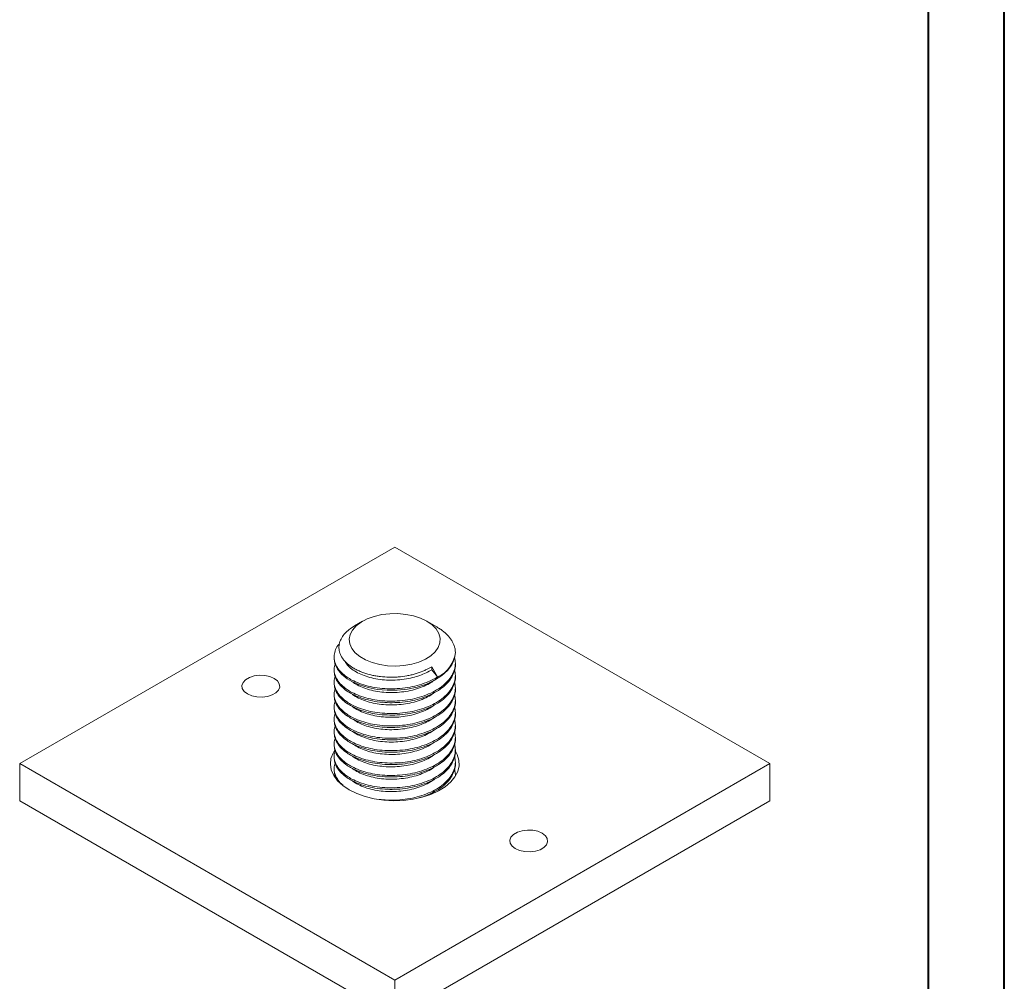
# Model space of a CAD drawing. Header units: millimetres. Extents: x 0 to 210, y 0 to 297.
# Tile 3 of 17: x 145 to 210, y 85 to 149. Entities that reach past the tile are written whole.
import ezdxf

# ---------------------------------------------------------------- set-up
doc = ezdxf.new("R2010")
doc.units = ezdxf.units.MM

msp = doc.modelspace()

# ---------------------------------------------------------------- linework, layer by layer
at = {"color": 7, "linetype": 'Continuous', "lineweight": 40}
for p, q in [((210.079, 0.215), (210.079, 297.215)), ((205.079, 5.215), (205.079, 292.215))]:
    msp.add_line(p, q, dxfattribs=at)
at = {"color": 7, "linetype": 'Continuous', "lineweight": 15}
for p, q in [((169.86, 113.928), (145.111, 99.641)), ((194.608, 99.641), (169.86, 113.928)), ((167.738, 109.031), (167.2, 108.72)), ((172.632, 108.655), (171.981, 109.031)), ((165.86, 106.683), (165.86, 106.581)), ((172.305, 106.02), (172.688, 105.357)), ((172.305, 105.833), (172.305, 106.02)), ((173.86, 106.173), (173.86, 106.275)), ((165.86, 105.867), (165.86, 105.765)), ((172.688, 105.357), (172.305, 105.833)), ((173.86, 105.356), (173.86, 105.458)), ((165.86, 105.05), (165.86, 104.948)), ((173.86, 104.54), (173.86, 104.642)), ((165.86, 104.234), (165.86, 104.132)), ((165.86, 103.417), (165.86, 103.315)), ((173.86, 103.723), (173.86, 103.825)), ((173.86, 102.907), (173.86, 103.009)), ((165.86, 102.601), (165.86, 102.498)), ((173.86, 102.09), (173.86, 102.192)), ((165.86, 101.784), (165.86, 101.682)), ((173.86, 101.274), (173.86, 101.376)), ((165.86, 100.967), (165.86, 100.865)), ((165.86, 100.151), (165.86, 100.049)), ((173.86, 100.457), (173.86, 100.559)), ((145.111, 99.641), (145.111, 97.191)), ((145.111, 99.641), (169.86, 85.354)), ((169.86, 85.354), (194.608, 99.641)), ((173.86, 99.641), (173.86, 99.743)), ((194.608, 99.641), (194.608, 97.191)), ((165.86, 99.334), (165.86, 99.232)), ((165.917, 98.871), (165.908, 98.814)), ((173.857, 98.926), (173.81, 99.302)), ((173.86, 98.824), (173.86, 98.926)), ((172.463, 97.778), (172.251, 97.644)), ((145.111, 97.191), (169.86, 82.904)), ((169.86, 82.904), (194.608, 97.191)), ((169.86, 85.354), (169.86, 82.904))]:
    msp.add_line(p, q, dxfattribs=at)
at = {"color": 7, "linetype": 'Continuous', "lineweight": 15, "flags": 128}
for points in [[(171.981, 109.031), (172.326, 108.792), (172.591, 108.522), (172.769, 108.229), (172.853, 107.923), (172.841, 107.612), (172.733, 107.308), (172.533, 107.02), (172.246, 106.757), (171.884, 106.528), (171.456, 106.34), (170.976, 106.199), (170.461, 106.11), (169.927, 106.075), (169.39, 106.096), (168.869, 106.172), (168.379, 106.3), (167.937, 106.477), (167.557, 106.696), (167.25, 106.952), (167.028, 107.234), (166.896, 107.535), (166.86, 107.845), (166.921, 108.154), (167.075, 108.451), (167.319, 108.728), (167.645, 108.975), (168.042, 109.184), (168.498, 109.349), (168.997, 109.465), (169.524, 109.527), (170.061, 109.534), (170.593, 109.486), (171.1, 109.383), (171.568, 109.23), (171.981, 109.031)], [(165.862, 106.581), (165.91, 106.236), (166.076, 105.876), (166.343, 105.545), (166.719, 105.238), (167.031, 105.051), (167.527, 104.829), (168.102, 104.652), (168.708, 104.536), (169.362, 104.478), (170.026, 104.484), (170.705, 104.556), (171.341, 104.69), (171.952, 104.889), (172.488, 105.138), (172.963, 105.444), (173.338, 105.783), (173.624, 106.164), (173.799, 106.567), (173.86, 106.994), (173.86, 106.994)], [(160.137, 104.233), (160.422, 104.11), (160.755, 104.038), (161.11, 104.024), (161.458, 104.067), (161.77, 104.166), (162.021, 104.311), (162.192, 104.491), (162.268, 104.692), (162.242, 104.897), (162.118, 105.089), (161.905, 105.254), (161.62, 105.377), (161.286, 105.448), (160.932, 105.463), (160.584, 105.419), (160.272, 105.321), (160.02, 105.176), (159.85, 104.996), (159.774, 104.795), (159.799, 104.59), (159.924, 104.398), (160.137, 104.233)], [(165.903, 100.537), (165.784, 100.336), (165.648, 99.969), (165.61, 99.594), (165.673, 99.22), (165.833, 98.856), (166.088, 98.51), (166.431, 98.191), (166.854, 97.906)], [(166.854, 97.906), (167.348, 97.661), (167.901, 97.463), (168.5, 97.316), (169.13, 97.224), (169.778, 97.188), (170.428, 97.209), (171.064, 97.288), (171.672, 97.422), (172.238, 97.607), (172.747, 97.841), (173.19, 98.116), (173.554, 98.428), (173.831, 98.767), (174.016, 99.128), (174.103, 99.5), (174.09, 99.875), (173.978, 100.246), (173.815, 100.539)], [(177.814, 94.028), (178.099, 93.905), (178.433, 93.833), (178.788, 93.818), (179.135, 93.862), (179.447, 93.961), (179.699, 94.106), (179.87, 94.286), (179.945, 94.487), (179.92, 94.692), (179.795, 94.884), (179.582, 95.049), (179.297, 95.172), (178.964, 95.243), (178.609, 95.258), (178.262, 95.214), (177.949, 95.116), (177.698, 94.971), (177.527, 94.79), (177.452, 94.59), (177.477, 94.385), (177.601, 94.192), (177.814, 94.028)]]:
    msp.add_lwpolyline(points, dxfattribs=at)
at = {"color": 7, "linetype": 'Continuous', "lineweight": 15}
for centre, radius, start, end in [((171.86, 107.187), 2.009, 294.34665, 354.48295), ((170.514, 109.136), 3.594, 293.59783, 299.89481)]:
    msp.add_arc(centre, radius, start, end, dxfattribs=at)
for points, knots in [([(171.953, 105.842), (171.876, 105.806), (171.645, 105.697), (171.301, 105.577), (170.939, 105.483), (170.565, 105.407), (170.178, 105.359), (169.787, 105.339), (169.393, 105.337), (169.002, 105.364), (168.622, 105.419), (168.251, 105.492), (167.899, 105.593), (167.56, 105.722), (167.32, 105.834), (167.028, 105.997), (166.783, 106.176), (166.582, 106.37), (166.41, 106.573), (166.285, 106.787), (166.21, 107.009), (166.167, 107.235), (166.176, 107.465), (166.237, 107.692), (166.332, 107.915), (166.477, 108.13), (166.67, 108.333), (166.881, 108.52), (167.076, 108.64), (167.202, 108.718)], [0, 0, 0, 0, 0.026543, 0.080531, 0.108041, 0.134584, 0.188564, 0.216057, 0.242854, 0.297342, 0.325097, 0.352124, 0.407082, 0.43507, 0.467054, 0.494565, 0.55052, 0.579032, 0.606541, 0.662461, 0.690936, 0.71893, 0.775868, 0.804879, 0.832957, 0.890039, 0.919109, 0.947587, 1, 1, 1, 1]), ([(172.632, 108.655), (172.709, 108.608), (172.863, 108.515), (173.07, 108.361), (173.259, 108.196), (173.423, 108.022), (173.562, 107.843), (173.675, 107.658), (173.764, 107.466), (173.819, 107.289), (173.849, 107.131), (173.856, 107.04), (173.86, 106.994)], [0, 0, 0, 0, 0.1044715, 0.209875, 0.3175704, 0.4260571, 0.530731, 0.6361084, 0.7437011, 0.8520583, 0.9259063, 1, 1, 1, 1]), ([(166.203, 107.546), (166.165, 107.505), (166.031, 107.355), (165.908, 107.068), (165.84, 106.703), (165.893, 106.333), (166.056, 105.978), (166.329, 105.639), (166.664, 105.365), (167.065, 105.125), (167.522, 104.921), (168.088, 104.746), (168.708, 104.627), (169.358, 104.57), (170.033, 104.576), (170.703, 104.646), (171.354, 104.783), (171.897, 104.961), (172.344, 105.156), (172.573, 105.29), (172.688, 105.357)], [0, 0, 0, 0, 0.0233039, 0.0834691, 0.1453794, 0.2055419, 0.2674488, 0.3276144, 0.389525, 0.4320147, 0.490919, 0.5514572, 0.6103615, 0.6708998, 0.7310628, 0.7929705, 0.8531333, 0.9150408, 0.9572273, 1, 1, 1, 1]), ([(165.917, 106.22), (165.891, 106.108), (165.836, 105.875), (165.894, 105.517), (166.055, 105.161), (166.329, 104.823), (166.664, 104.548), (167.065, 104.308), (167.522, 104.104), (168.088, 103.93), (168.708, 103.811), (169.358, 103.753), (170.033, 103.759), (170.703, 103.83), (171.354, 103.966), (171.957, 104.163), (172.505, 104.418), (172.974, 104.719), (173.358, 105.066), (173.64, 105.442), (173.814, 105.844), (173.883, 106.249), (173.834, 106.518), (173.811, 106.649)], [0, 0, 0, 0, 0.045024, 0.093137, 0.142645, 0.190761, 0.240272, 0.274252, 0.321358, 0.369772, 0.416879, 0.465292, 0.513406, 0.562914, 0.611028, 0.660536, 0.70865, 0.75816, 0.806273, 0.855782, 0.903897, 0.953408, 1, 1, 1, 1]), ([(165.862, 105.765), (165.871, 105.649), (165.889, 105.409), (166.057, 105.059), (166.329, 104.721), (166.664, 104.446), (167.065, 104.206), (167.522, 104.002), (168.088, 103.827), (168.708, 103.708), (169.358, 103.651), (170.033, 103.657), (170.703, 103.728), (171.354, 103.864), (171.957, 104.061), (172.505, 104.316), (172.974, 104.617), (173.357, 104.964), (173.642, 105.34), (173.808, 105.742), (173.877, 106.022), (173.858, 106.167), (173.857, 106.173)], [0, 0, 0, 0, 0.0506392, 0.1051405, 0.1581087, 0.2126132, 0.2500201, 0.3018779, 0.3551742, 0.407032, 0.4603284, 0.5132944, 0.5677963, 0.6207621, 0.6752639, 0.728231, 0.7827344, 0.8357, 0.8902015, 0.9431695, 0.9976737, 1, 1, 1, 1]), ([(172.305, 105.833), (172.182, 105.761), (171.936, 105.618), (171.506, 105.444), (171.023, 105.298), (170.48, 105.192), (169.899, 105.139), (169.312, 105.141), (168.745, 105.2), (168.206, 105.314), (167.718, 105.477), (167.286, 105.686), (166.934, 105.932), (166.685, 106.174), (166.596, 106.336), (166.561, 106.399)], [0, 0, 0, 0, 0.070312, 0.140624, 0.212463, 0.293203, 0.376284, 0.457017, 0.540092, 0.62083, 0.703911, 0.784644, 0.867719, 0.948457, 1, 1, 1, 1]), ([(165.917, 105.404), (165.891, 105.291), (165.836, 105.059), (165.894, 104.7), (166.055, 104.345), (166.329, 104.006), (166.664, 103.732), (167.065, 103.492), (167.522, 103.288), (168.088, 103.113), (168.708, 102.994), (169.358, 102.937), (170.033, 102.943), (170.703, 103.013), (171.354, 103.15), (171.957, 103.347), (172.505, 103.602), (172.974, 103.903), (173.358, 104.25), (173.64, 104.626), (173.814, 105.027), (173.883, 105.433), (173.834, 105.703), (173.81, 105.834)], [0, 0, 0, 0, 0.045014, 0.093115, 0.142612, 0.190716, 0.240215, 0.274186, 0.321282, 0.369684, 0.416779, 0.465182, 0.513283, 0.56278, 0.610882, 0.660379, 0.708482, 0.75798, 0.806082, 0.855578, 0.903682, 0.953181, 1, 1, 1, 1]), ([(165.862, 104.948), (165.871, 104.833), (165.889, 104.593), (166.057, 104.243), (166.329, 103.904), (166.664, 103.63), (167.065, 103.39), (167.522, 103.186), (168.088, 103.011), (168.708, 102.892), (169.358, 102.835), (170.033, 102.841), (170.703, 102.911), (171.354, 103.048), (171.957, 103.245), (172.505, 103.5), (172.974, 103.801), (173.357, 104.148), (173.642, 104.524), (173.808, 104.925), (173.877, 105.206), (173.858, 105.35), (173.857, 105.356)], [0, 0, 0, 0, 0.050639, 0.105141, 0.158109, 0.212613, 0.25002, 0.301878, 0.355174, 0.407032, 0.460328, 0.513294, 0.567796, 0.620762, 0.675264, 0.728231, 0.782734, 0.8357, 0.890202, 0.943169, 0.997674, 1, 1, 1, 1]), ([(165.917, 104.587), (165.891, 104.475), (165.836, 104.242), (165.894, 103.883), (166.055, 103.528), (166.329, 103.19), (166.664, 102.915), (167.065, 102.675), (167.522, 102.471), (168.088, 102.296), (168.708, 102.177), (169.358, 102.12), (170.033, 102.126), (170.703, 102.197), (171.354, 102.333), (171.957, 102.53), (172.505, 102.785), (172.974, 103.086), (173.358, 103.433), (173.64, 103.809), (173.814, 104.211), (173.883, 104.617), (173.834, 104.887), (173.81, 105.018)], [0, 0, 0, 0, 0.045014, 0.093115, 0.142612, 0.190716, 0.240215, 0.274186, 0.321282, 0.369684, 0.416779, 0.465182, 0.513283, 0.56278, 0.610882, 0.660379, 0.708482, 0.75798, 0.806082, 0.855578, 0.903682, 0.953181, 1, 1, 1, 1]), ([(172.448, 105.12), (172.351, 105.052), (172.121, 104.893), (171.684, 104.692), (171.161, 104.515), (170.603, 104.394), (170.019, 104.329), (169.436, 104.319), (168.86, 104.367), (168.317, 104.469), (167.814, 104.624), (167.382, 104.813), (167.156, 104.969), (167.05, 105.042)], [0, 0, 0, 0, 0.069761, 0.165013, 0.257574, 0.352819, 0.445385, 0.540635, 0.633197, 0.728442, 0.821005, 0.916251, 1, 1, 1, 1]), ([(165.917, 103.771), (165.891, 103.658), (165.836, 103.426), (165.894, 103.067), (166.055, 102.712), (166.329, 102.373), (166.664, 102.099), (167.065, 101.859), (167.522, 101.655), (168.088, 101.48), (168.708, 101.361), (169.358, 101.303), (170.033, 101.31), (170.703, 101.38), (171.354, 101.517), (171.957, 101.714), (172.505, 101.969), (172.974, 102.27), (173.358, 102.617), (173.64, 102.993), (173.814, 103.394), (173.883, 103.8), (173.834, 104.07), (173.81, 104.201)], [0, 0, 0, 0, 0.045014, 0.093115, 0.142612, 0.190716, 0.240215, 0.274186, 0.321282, 0.369684, 0.416779, 0.465182, 0.513283, 0.56278, 0.610882, 0.660379, 0.708482, 0.75798, 0.806082, 0.855578, 0.903682, 0.953181, 1, 1, 1, 1]), ([(165.862, 104.132), (165.871, 104.016), (165.889, 103.776), (166.057, 103.426), (166.329, 103.087), (166.664, 102.813), (167.065, 102.573), (167.522, 102.369), (168.088, 102.194), (168.708, 102.075), (169.358, 102.018), (170.033, 102.024), (170.703, 102.095), (171.354, 102.231), (171.957, 102.428), (172.505, 102.683), (172.974, 102.984), (173.357, 103.331), (173.642, 103.707), (173.808, 104.109), (173.877, 104.389), (173.858, 104.534), (173.857, 104.54)], [0, 0, 0, 0, 0.050639, 0.105141, 0.158109, 0.212613, 0.25002, 0.301878, 0.355174, 0.407032, 0.460328, 0.513294, 0.567796, 0.620762, 0.675264, 0.728231, 0.782734, 0.8357, 0.890202, 0.943169, 0.997674, 1, 1, 1, 1]), ([(172.433, 104.296), (172.368, 104.248), (172.178, 104.108), (171.784, 103.918), (171.276, 103.732), (170.719, 103.598), (170.144, 103.521), (169.555, 103.5), (168.98, 103.535), (168.426, 103.627), (167.914, 103.769), (167.463, 103.963), (167.173, 104.118), (167.061, 104.217), (167.05, 104.225)], [0, 0, 0, 0, 0.048829, 0.141659, 0.23718, 0.330012, 0.425535, 0.518365, 0.613887, 0.706721, 0.802247, 0.895077, 0.990597, 1, 1, 1, 1]), ([(165.917, 102.954), (165.891, 102.842), (165.836, 102.609), (165.894, 102.25), (166.055, 101.895), (166.329, 101.556), (166.664, 101.282), (167.065, 101.042), (167.522, 100.838), (168.088, 100.663), (168.708, 100.544), (169.358, 100.487), (170.033, 100.493), (170.703, 100.564), (171.354, 100.7), (171.957, 100.897), (172.505, 101.152), (172.974, 101.453), (173.358, 101.8), (173.64, 102.176), (173.814, 102.578), (173.883, 102.984), (173.834, 103.254), (173.81, 103.385)], [0, 0, 0, 0, 0.045014, 0.093115, 0.142612, 0.190716, 0.240215, 0.274186, 0.321282, 0.369684, 0.416779, 0.465182, 0.513283, 0.56278, 0.610882, 0.660379, 0.708482, 0.75798, 0.806082, 0.855578, 0.903682, 0.953181, 1, 1, 1, 1]), ([(165.862, 103.315), (165.871, 103.2), (165.889, 102.96), (166.057, 102.609), (166.329, 102.271), (166.664, 101.997), (167.065, 101.757), (167.522, 101.552), (168.088, 101.378), (168.708, 101.259), (169.358, 101.201), (170.033, 101.207), (170.703, 101.278), (171.354, 101.415), (171.957, 101.612), (172.505, 101.867), (172.974, 102.168), (173.357, 102.515), (173.642, 102.891), (173.808, 103.292), (173.877, 103.573), (173.858, 103.717), (173.857, 103.723)], [0, 0, 0, 0, 0.050639, 0.105141, 0.158109, 0.212613, 0.25002, 0.301878, 0.355174, 0.407032, 0.460328, 0.513294, 0.567796, 0.620762, 0.675264, 0.728231, 0.782734, 0.8357, 0.890202, 0.943169, 0.997674, 1, 1, 1, 1]), ([(172.442, 103.484), (172.404, 103.454), (172.242, 103.328), (171.886, 103.148), (171.385, 102.949), (170.84, 102.805), (170.263, 102.716), (169.68, 102.683), (169.097, 102.707), (168.541, 102.786), (168.015, 102.92), (167.553, 103.102), (167.233, 103.266), (167.099, 103.376), (167.069, 103.4)], [0, 0, 0, 0, 0.029594, 0.125331, 0.218363, 0.314092, 0.40713, 0.502867, 0.595899, 0.691629, 0.784666, 0.880401, 0.973434, 1, 1, 1, 1]), ([(165.862, 102.499), (165.871, 102.383), (165.889, 102.143), (166.057, 101.793), (166.329, 101.454), (166.664, 101.18), (167.065, 100.94), (167.522, 100.736), (168.088, 100.561), (168.708, 100.442), (169.358, 100.385), (170.033, 100.391), (170.703, 100.461), (171.354, 100.598), (171.957, 100.795), (172.505, 101.05), (172.974, 101.351), (173.357, 101.698), (173.642, 102.074), (173.808, 102.475), (173.877, 102.756), (173.858, 102.901), (173.857, 102.907)], [0, 0, 0, 0, 0.0506392, 0.1051405, 0.1581087, 0.2126132, 0.2500201, 0.3018779, 0.3551742, 0.407032, 0.4603284, 0.5132944, 0.5677963, 0.6207621, 0.6752639, 0.728231, 0.7827344, 0.8357, 0.8902015, 0.9431695, 0.9976737, 1, 1, 1, 1]), ([(172.457, 102.674), (172.439, 102.66), (172.306, 102.55), (171.981, 102.378), (171.497, 102.17), (170.954, 102.014), (170.388, 101.914), (169.8, 101.869), (169.219, 101.881), (168.652, 101.949), (168.123, 102.071), (167.643, 102.244), (167.289, 102.416), (167.126, 102.542), (167.075, 102.581)], [0, 0, 0, 0, 0.014146, 0.107024, 0.202597, 0.295473, 0.391042, 0.483917, 0.579487, 0.672362, 0.767931, 0.860807, 0.956377, 1, 1, 1, 1]), ([(165.917, 102.138), (165.891, 102.025), (165.836, 101.793), (165.894, 101.434), (166.055, 101.078), (166.329, 100.74), (166.664, 100.466), (167.065, 100.226), (167.522, 100.021), (168.088, 99.847), (168.708, 99.728), (169.358, 99.67), (170.033, 99.676), (170.703, 99.747), (171.354, 99.884), (171.957, 100.081), (172.505, 100.336), (172.974, 100.637), (173.358, 100.984), (173.64, 101.36), (173.814, 101.761), (173.883, 102.167), (173.834, 102.437), (173.81, 102.568)], [0, 0, 0, 0, 0.045014, 0.093115, 0.142612, 0.190716, 0.240215, 0.274186, 0.321282, 0.369684, 0.416779, 0.465182, 0.513283, 0.56278, 0.610882, 0.660379, 0.708482, 0.75798, 0.806082, 0.855578, 0.903682, 0.953181, 1, 1, 1, 1]), ([(165.862, 101.682), (165.871, 101.567), (165.889, 101.327), (166.057, 100.976), (166.329, 100.638), (166.664, 100.364), (167.065, 100.124), (167.522, 99.919), (168.088, 99.745), (168.708, 99.626), (169.358, 99.568), (170.033, 99.574), (170.703, 99.645), (171.354, 99.782), (171.957, 99.979), (172.505, 100.234), (172.974, 100.535), (173.357, 100.881), (173.642, 101.258), (173.808, 101.659), (173.877, 101.939), (173.858, 102.084), (173.857, 102.09)], [0, 0, 0, 0, 0.050639, 0.105141, 0.158109, 0.212613, 0.25002, 0.301878, 0.355174, 0.407032, 0.460328, 0.513294, 0.567796, 0.620762, 0.675264, 0.728231, 0.782734, 0.8357, 0.890202, 0.943169, 0.997674, 1, 1, 1, 1]), ([(165.917, 101.321), (165.891, 101.209), (165.836, 100.976), (165.894, 100.617), (166.055, 100.262), (166.329, 99.923), (166.664, 99.649), (167.065, 99.409), (167.522, 99.205), (168.088, 99.03), (168.708, 98.911), (169.358, 98.854), (170.033, 98.86), (170.703, 98.93), (171.354, 99.067), (171.957, 99.264), (172.505, 99.519), (172.974, 99.82), (173.358, 100.167), (173.64, 100.543), (173.814, 100.945), (173.883, 101.351), (173.834, 101.62), (173.81, 101.752)], [0, 0, 0, 0, 0.0450137, 0.0931152, 0.1426115, 0.1907155, 0.2402147, 0.2741864, 0.3212819, 0.3696839, 0.4167795, 0.4651815, 0.5132834, 0.5627804, 0.6108822, 0.6603789, 0.7084819, 0.75798, 0.8060817, 0.8555781, 0.9036819, 0.9531808, 1, 1, 1, 1]), ([(172.473, 101.865), (172.343, 101.779), (172.081, 101.604), (171.6, 101.393), (171.073, 101.226), (170.506, 101.113), (169.925, 101.057), (169.338, 101.057), (168.77, 101.113), (168.228, 101.225), (167.74, 101.387), (167.344, 101.568), (167.152, 101.708), (167.072, 101.766)], [0, 0, 0, 0, 0.091473, 0.184001, 0.279212, 0.371745, 0.466962, 0.559489, 0.6547, 0.747234, 0.842452, 0.934979, 1, 1, 1, 1]), ([(165.917, 100.505), (165.891, 100.392), (165.836, 100.16), (165.894, 99.801), (166.055, 99.445), (166.329, 99.107), (166.664, 98.833), (167.065, 98.593), (167.522, 98.388), (168.088, 98.214), (168.708, 98.095), (169.358, 98.037), (170.033, 98.043), (170.703, 98.114), (171.354, 98.251), (171.957, 98.448), (172.505, 98.703), (172.974, 99.004), (173.358, 99.35), (173.64, 99.727), (173.814, 100.128), (173.883, 100.534), (173.834, 100.804), (173.81, 100.935)], [0, 0, 0, 0, 0.045014, 0.093115, 0.142612, 0.190716, 0.240215, 0.274186, 0.321282, 0.369684, 0.416779, 0.465182, 0.513283, 0.56278, 0.610882, 0.660379, 0.708482, 0.75798, 0.806082, 0.855578, 0.903682, 0.953181, 1, 1, 1, 1]), ([(165.862, 100.865), (165.871, 100.75), (165.889, 100.51), (166.057, 100.16), (166.329, 99.821), (166.664, 99.547), (167.065, 99.307), (167.522, 99.103), (168.088, 98.928), (168.708, 98.809), (169.358, 98.752), (170.033, 98.758), (170.703, 98.828), (171.354, 98.965), (171.957, 99.162), (172.505, 99.417), (172.974, 99.718), (173.357, 100.065), (173.642, 100.441), (173.808, 100.842), (173.877, 101.123), (173.858, 101.268), (173.857, 101.274)], [0, 0, 0, 0, 0.0506392, 0.1051405, 0.1581087, 0.2126132, 0.2500201, 0.3018779, 0.3551742, 0.407032, 0.4603284, 0.5132944, 0.5677963, 0.6207621, 0.6752639, 0.728231, 0.7827344, 0.8357, 0.8902015, 0.9431695, 0.9976737, 1, 1, 1, 1]), ([(172.443, 101.035), (172.354, 100.972), (172.133, 100.817), (171.706, 100.619), (171.185, 100.439), (170.628, 100.316), (170.045, 100.248), (169.462, 100.236), (168.885, 100.281), (168.34, 100.38), (167.836, 100.533), (167.391, 100.725), (167.155, 100.886), (167.041, 100.964)], [0, 0, 0, 0, 0.064622, 0.159786, 0.252262, 0.347419, 0.439899, 0.535062, 0.627538, 0.722696, 0.815173, 0.910332, 1, 1, 1, 1]), ([(165.862, 100.049), (165.871, 99.933), (165.889, 99.694), (166.057, 99.343), (166.329, 99.005), (166.664, 98.731), (167.065, 98.49), (167.522, 98.286), (168.088, 98.112), (168.708, 97.993), (169.358, 97.935), (170.033, 97.941), (170.703, 98.012), (171.354, 98.149), (171.957, 98.346), (172.505, 98.6), (172.974, 98.902), (173.357, 99.248), (173.642, 99.625), (173.808, 100.026), (173.877, 100.306), (173.858, 100.451), (173.857, 100.457)], [0, 0, 0, 0, 0.050639, 0.105141, 0.158109, 0.212613, 0.25002, 0.301878, 0.355174, 0.407032, 0.460328, 0.513294, 0.567796, 0.620762, 0.675264, 0.728231, 0.782734, 0.8357, 0.890202, 0.943169, 0.997674, 1, 1, 1, 1]), ([(172.433, 100.214), (172.374, 100.169), (172.191, 100.033), (171.806, 99.845), (171.3, 99.656), (170.745, 99.52), (170.17, 99.441), (169.581, 99.417), (169.006, 99.45), (168.45, 99.539), (167.936, 99.679), (167.481, 99.871), (167.186, 100.027), (167.069, 100.129), (167.055, 100.141)], [0, 0, 0, 0, 0.044689, 0.137596, 0.233198, 0.326105, 0.421708, 0.514615, 0.610216, 0.703127, 0.798732, 0.891639, 0.987239, 1, 1, 1, 1]), ([(168.839, 97.278), (169.012, 97.259), (169.402, 97.217), (170.034, 97.228), (170.702, 97.297), (171.354, 97.434), (171.957, 97.631), (172.505, 97.886), (172.974, 98.187), (173.358, 98.534), (173.64, 98.91), (173.814, 99.311), (173.883, 99.717), (173.834, 99.987), (173.81, 100.119)], [0, 0, 0, 0, 0.067434, 0.151309, 0.237617, 0.321493, 0.4078, 0.491678, 0.577988, 0.661863, 0.748171, 0.83205, 0.918361, 1, 1, 1, 1]), ([(165.917, 99.688), (165.891, 99.576), (165.837, 99.343), (165.893, 98.984), (166.06, 98.631), (166.253, 98.366), (166.416, 98.237), (166.455, 98.207)], [0, 0, 0, 0, 0.219127, 0.453285, 0.694234, 0.928404, 1, 1, 1, 1]), ([(172.445, 99.402), (172.412, 99.376), (172.256, 99.253), (171.907, 99.075), (171.409, 98.874), (170.865, 98.728), (170.289, 98.636), (169.706, 98.601), (169.122, 98.622), (168.565, 98.699), (168.038, 98.83), (167.573, 99.01), (167.245, 99.176), (167.106, 99.289), (167.072, 99.317)], [0, 0, 0, 0, 0.0259348, 0.1216694, 0.2146998, 0.3104275, 0.4034642, 0.4991994, 0.5922297, 0.6879576, 0.7809934, 0.8767275, 0.9697582, 1, 1, 1, 1]), ([(171.455, 97.378), (171.624, 97.429), (171.994, 97.541), (172.504, 97.785), (172.974, 98.085), (173.357, 98.432), (173.642, 98.808), (173.808, 99.209), (173.877, 99.49), (173.858, 99.635), (173.857, 99.64)], [0, 0, 0, 0, 0.119976, 0.263515, 0.411217, 0.554752, 0.70245, 0.845991, 0.993696, 1, 1, 1, 1]), ([(165.862, 99.232), (165.868, 99.116), (165.878, 98.917), (165.978, 98.727), (166.021, 98.647)], [0, 0, 0, 0, 0.582198, 1, 1, 1, 1]), ([(172.462, 98.594), (172.448, 98.583), (172.32, 98.476), (172.001, 98.306), (171.52, 98.095), (170.979, 97.937), (170.413, 97.834), (169.826, 97.787), (169.245, 97.796), (168.677, 97.862), (168.146, 97.981), (167.663, 98.153), (167.301, 98.326), (167.132, 98.456), (167.075, 98.499)], [0, 0, 0, 0, 0.0108402, 0.1036364, 0.199124, 0.291917, 0.3874009, 0.4801938, 0.5756779, 0.6684703, 0.7639537, 0.856747, 0.9522311, 1, 1, 1, 1])]:
    msp.add_open_spline(points, degree=3, knots=knots, dxfattribs=at)

doc.saveas('drawing.dxf')
